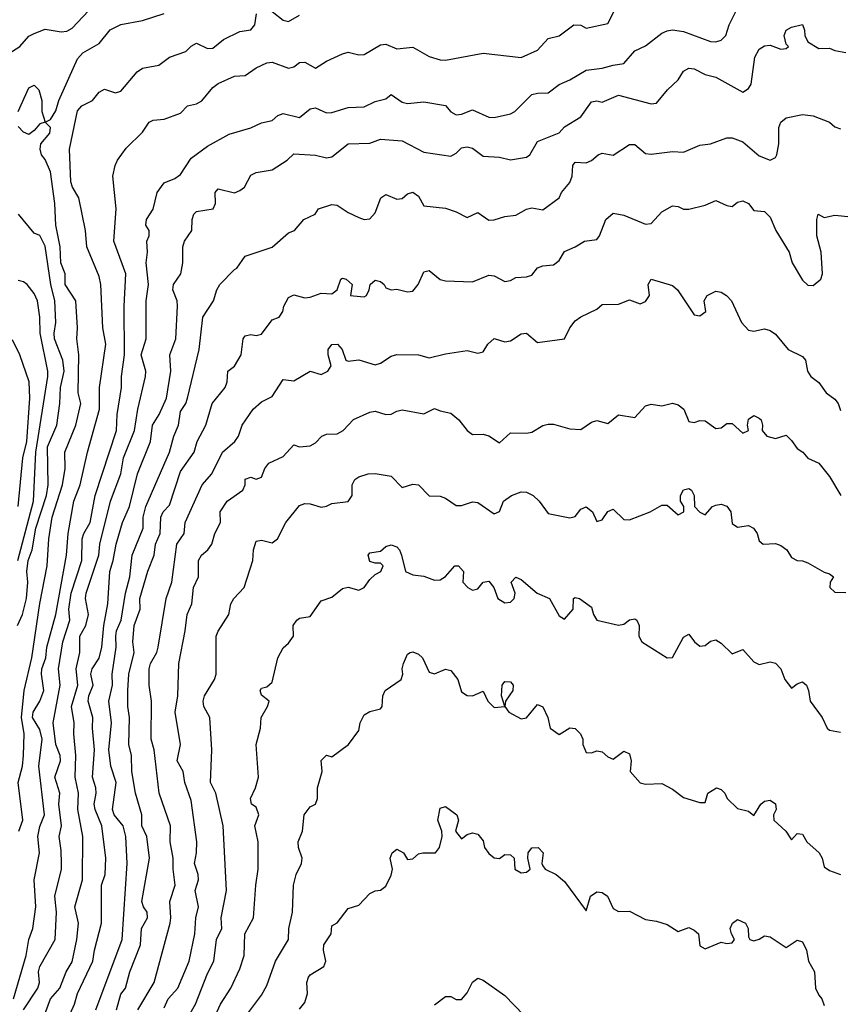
# Model space of a CAD drawing. Header units: metres. Extents: x -51132 to -49532, y -231222 to -229437.
# Tile 137 of 256: x -50552 to -50477, y -230682 to -230591. Entities that reach past the tile are written whole.
import ezdxf

# ---------------------------------------------------------------- set-up
doc = ezdxf.new("R2010")
doc.units = ezdxf.units.M
for name, color, linetype in [('CONTOUR_HALF', 8, 'Continuous'), ('CONTOUR_INDEX', 1, 'Continuous'), ('CONTOUR_INTER', 3, 'Continuous')]:
    doc.layers.add(name, color=color, linetype=linetype)

msp = doc.modelspace()

# ---------------------------------------------------------------- linework, layer by layer
at = {"layer": 'CONTOUR_HALF'}
for points, elevation in [([(-50555.08, -230594.923), (-50552.401, -230593.259), (-50551.58, -230592.314), (-50551.08, -230592.058), (-50550.08, -230591.673), (-50548.58, -230591.914), (-50548.08, -230591.846), (-50547.58, -230591.565), (-50545.58, -230589.435)], 72.5), ([(-50550.332, -230683.259), (-50549.586, -230681.259), (-50548.711, -230680.259), (-50548.147, -230678.759), (-50547.58, -230677.838), (-50547.142, -230675.759), (-50546.987, -230674.259), (-50547.319, -230672.759), (-50546.616, -230670.259), (-50546.597, -230666.259), (-50547.052, -230663.759), (-50547, -230662.259), (-50547.3, -230660.759), (-50547.241, -230658.759), (-50547.436, -230656.759), (-50547.38, -230655.759), (-50547.639, -230654.259), (-50547.041, -230652.259), (-50547.215, -230650.759), (-50546.858, -230649.259), (-50546.88, -230647.759), (-50546.33, -230646.759), (-50546.064, -230645.759), (-50546.351, -230644.259), (-50546.299, -230643.759), (-50545.11, -230640.259), (-50545.01, -230639.259), (-50544.051, -230635.259), (-50543.086, -230632.759), (-50542.838, -230631.259), (-50541.807, -230628.759), (-50541.513, -230626.759), (-50540.801, -230623.759), (-50540.781, -230623.259), (-50541.188, -230621.759), (-50540.744, -230620.259), (-50540.752, -230616.759), (-50540.521, -230615.259), (-50540.75, -230613.259), (-50540.612, -230612.259), (-50540.678, -230611.259), (-50540.463, -230610.759), (-50540.461, -230610.259), (-50540.765, -230609.759), (-50540.723, -230609.259), (-50540.08, -230608.29), (-50539.713, -230606.759), (-50539.08, -230605.873), (-50538.08, -230605.472), (-50537.58, -230605.08), (-50536.58, -230603.59), (-50535.08, -230602.464), (-50533.08, -230601.361), (-50531.08, -230600.792), (-50530.08, -230600.321), (-50529.08, -230600.114), (-50528.58, -230599.644), (-50528.08, -230599.446), (-50526.58, -230599.817), (-50525.58, -230599.012), (-50525.08, -230598.943), (-50524.08, -230599.39), (-50523.58, -230599.376), (-50522.08, -230598.893), (-50520.58, -230598.848), (-50519.58, -230598.343), (-50518.58, -230598.101), (-50518.08, -230597.685), (-50517.08, -230598.421), (-50516.58, -230598.545), (-50515.08, -230598.367), (-50513.08, -230598.708), (-50512.58, -230599.287), (-50512.08, -230599.576), (-50511.58, -230599.517), (-50510.58, -230599.131), (-50509.08, -230599.805), (-50508.58, -230599.835), (-50507.08, -230599.501), (-50506.654, -230599.259), (-50505.08, -230597.709), (-50504.58, -230597.562), (-50503.58, -230597.533), (-50502.58, -230596.787), (-50501.58, -230596.353), (-50500.08, -230595.459), (-50498.58, -230595.282), (-50497.58, -230594.976), (-50496.58, -230594.837), (-50495.58, -230593.661), (-50494.58, -230593.217), (-50493.08, -230592.047), (-50492.58, -230591.812), (-50492.08, -230591.732), (-50491.08, -230591.876), (-50488.58, -230592.798), (-50488.08, -230592.835), (-50487.58, -230592.672), (-50487.16, -230592.259), (-50486.86, -230591.259), (-50486.08, -230589.735)], 74.5), ([(-50529.08, -230590.041), (-50528.08, -230590.819), (-50527.58, -230590.94), (-50526.58, -230590.384)], 73.5), ([(-50553.003, -230681.259), (-50551.828, -230677.259), (-50551.574, -230675.759), (-50551.208, -230674.759), (-50550.943, -230672.759), (-50551.103, -230670.259), (-50550.609, -230667.759), (-50550.743, -230666.259), (-50550.58, -230665.331), (-50550.149, -230664.259), (-50550.669, -230659.759), (-50550.336, -230657.259), (-50550.58, -230656.361), (-50551.256, -230655.259), (-50551.198, -230654.759), (-50550.567, -230653.759), (-50550.198, -230652.759), (-50550.413, -230651.259), (-50550.369, -230650.759), (-50550.018, -230649.759), (-50549.914, -230648.759), (-50549.095, -230645.759), (-50548.098, -230640.259), (-50547.959, -230638.259), (-50547.416, -230635.259), (-50546.838, -230633.759), (-50546.161, -230630.759), (-50545.045, -230626.759), (-50545.047, -230624.759), (-50544.456, -230620.759), (-50544.755, -230619.259), (-50544.926, -230615.259), (-50545.08, -230614.514), (-50546.234, -230611.759), (-50546.343, -230610.259), (-50546.962, -230607.259), (-50547.553, -230606.259), (-50547.689, -230605.759), (-50547.826, -230602.759), (-50547.08, -230599.204), (-50546.672, -230598.759), (-50545.704, -230598.259), (-50545.08, -230597.486), (-50544.58, -230597.201), (-50543.58, -230597.542), (-50543.08, -230597.384), (-50541.58, -230595.613), (-50541.08, -230595.256), (-50539.58, -230594.981), (-50538.595, -230594.259), (-50537.08, -230593.741), (-50536.58, -230593.225), (-50536.08, -230592.944), (-50535.08, -230593.444), (-50534.58, -230593.407), (-50533.58, -230592.606), (-50532.08, -230591.888), (-50531.08, -230591.729), (-50530.707, -230591.259), (-50530.53, -230590.259)], 73.5), ([(-50545.392, -230682.259), (-50542.962, -230675.759), (-50542.504, -230668.759), (-50542.616, -230666.259), (-50542.879, -230665.259), (-50543.682, -230664.259), (-50543.853, -230663.759), (-50543.518, -230661.259), (-50544.005, -230659.759), (-50544.192, -230658.259), (-50543.958, -230655.759), (-50544.197, -230653.759), (-50543.861, -230652.259), (-50543.881, -230651.259), (-50543.526, -230648.759), (-50543.553, -230647.759), (-50543.47, -230647.259), (-50543.051, -230646.259), (-50542.654, -230643.759), (-50542.236, -230642.259), (-50542.045, -230640.259), (-50541.028, -230637.759), (-50541.007, -230636.759), (-50540.784, -230635.759), (-50538.594, -230630.759), (-50538.185, -230629.259), (-50537.76, -230628.259), (-50537.58, -230626.987), (-50537.083, -230626.259), (-50536.928, -230625.759), (-50535.85, -230621.259), (-50535.493, -230618.259), (-50534.513, -230616.759), (-50534.217, -230615.759), (-50533.922, -230615.259), (-50532.58, -230613.872), (-50532.345, -230613.759), (-50531.58, -230612.632), (-50529.08, -230611.795), (-50527.58, -230610.466), (-50527.017, -230610.259), (-50526.157, -230609.259), (-50525.108, -230608.759), (-50524.8, -230608.259), (-50523.58, -230607.86), (-50523.08, -230607.916), (-50522.08, -230608.588), (-50521.08, -230609.068), (-50520.58, -230609.246), (-50520.08, -230609.187), (-50519.58, -230608.64), (-50519.053, -230607.259), (-50518.58, -230606.932), (-50517.58, -230607.381), (-50517.08, -230607.317), (-50516.58, -230606.873), (-50516.08, -230606.713), (-50515.58, -230607.088), (-50515.08, -230607.989), (-50513.08, -230608.198), (-50512.08, -230608.536), (-50511.08, -230609.062), (-50510.08, -230608.602), (-50509.08, -230609.309), (-50508.58, -230609.277), (-50507.58, -230608.973), (-50506.58, -230608.838), (-50505.58, -230608.294), (-50505.08, -230608.157), (-50504.08, -230608.367), (-50502.573, -230607.259), (-50502.341, -230606.759), (-50501.58, -230605.823), (-50501.373, -230605.259), (-50501.315, -230604.259), (-50501.08, -230603.939), (-50500.08, -230604.021), (-50499.58, -230603.795), (-50498.974, -230603.259), (-50498.58, -230603.117), (-50497.58, -230603.297), (-50496.08, -230602.312), (-50495.58, -230602.325), (-50494.58, -230603.142), (-50494.08, -230603.221), (-50492.08, -230602.977), (-50491.08, -230603.035), (-50489.58, -230602.37), (-50488.58, -230602.272), (-50487.08, -230601.702), (-50486.58, -230601.69), (-50485.58, -230602.081), (-50484.08, -230603.358), (-50483.08, -230603.759), (-50482.58, -230603.53), (-50482.45, -230603.259), (-50482.263, -230602.259), (-50482.279, -230600.759), (-50482.08, -230600.259), (-50481.58, -230599.849), (-50480.08, -230599.545), (-50479.08, -230599.657), (-50477.58, -230600.248), (-50477.08, -230600.682), (-50476.58, -230600.859)], 75.5), ([(-50552.639, -230646.759), (-50552.171, -230645.759), (-50551.789, -230644.259), (-50551.675, -230642.759), (-50551.76, -230641.759), (-50551.634, -230640.759), (-50551.275, -230639.759), (-50550.948, -230637.759), (-50549.955, -230634.759), (-50549.807, -230633.759), (-50549.865, -230630.259), (-50548.986, -230628.259), (-50548.708, -230626.259), (-50548.671, -230624.759), (-50548.31, -230623.259), (-50548.434, -230622.259), (-50549.208, -230620.259), (-50549.249, -230619.759), (-50549.083, -230618.759), (-50549.191, -230616.759), (-50549.559, -230615.259), (-50550.08, -230611.7), (-50550.58, -230610.731), (-50551.08, -230610.523), (-50552.541, -230608.759)], 72.5), ([(-50541.494, -230682.259), (-50539.988, -230679.759), (-50538.532, -230674.259), (-50538.448, -230673.759), (-50538.546, -230672.259), (-50538.05, -230670.759), (-50538.254, -230669.259), (-50538.251, -230668.259), (-50538.512, -230666.759), (-50538.475, -230665.259), (-50539.523, -230662.259), (-50539.988, -230658.259), (-50540.266, -230657.259), (-50540.26, -230653.759), (-50540.472, -230652.259), (-50540.456, -230650.759), (-50540.344, -230650.259), (-50539.761, -230649.259), (-50539.629, -230648.759), (-50538.903, -230644.259), (-50538.369, -230642.759), (-50537.918, -230639.259), (-50537.235, -230638.259), (-50537.12, -230637.259), (-50535.549, -230633.759), (-50534.661, -230632.759), (-50533.679, -230630.759), (-50532.558, -230629.759), (-50532.212, -230629.259), (-50531.876, -230628.259), (-50530.84, -230626.759), (-50530.08, -230626.097), (-50529.08, -230625.592), (-50528.08, -230624.038), (-50527.08, -230624.145), (-50525.58, -230623.261), (-50524.58, -230623.581), (-50523.936, -230623.259), (-50523.629, -230622.759), (-50523.917, -230621.759), (-50523.909, -230621.259), (-50523.58, -230620.804), (-50523.065, -230620.759), (-50522.628, -230621.259), (-50522.271, -230622.259), (-50522.08, -230622.345), (-50521.08, -230622.204), (-50519.58, -230622.667), (-50519.08, -230622.511), (-50518.08, -230621.861), (-50517.58, -230621.712), (-50515.58, -230621.767), (-50514.58, -230622.042), (-50513.08, -230621.647), (-50511.08, -230621.346), (-50510.08, -230621.603), (-50509.58, -230621.481), (-50509.168, -230620.759), (-50508.58, -230620.233), (-50507.58, -230620.553), (-50507.08, -230620.474), (-50506.08, -230619.82), (-50505.58, -230619.747), (-50504.58, -230620.612), (-50502.08, -230620.272), (-50501.593, -230619.259), (-50501.08, -230618.61), (-50500.58, -230618.23), (-50499.08, -230617.533), (-50498.58, -230617.088), (-50497.08, -230617.08), (-50496.08, -230616.678), (-50495.08, -230617.046), (-50494.58, -230616.823), (-50494.223, -230616.259), (-50494.344, -230615.259), (-50494.08, -230614.751), (-50492.08, -230615.361), (-50491.624, -230615.759), (-50490.08, -230618.059), (-50489.58, -230618.139), (-50488.997, -230617.759), (-50489.176, -230616.759), (-50488.889, -230616.259), (-50488.08, -230615.858), (-50487.58, -230615.962), (-50487.093, -230616.259), (-50486.646, -230616.759), (-50485.714, -230618.759), (-50485.08, -230619.466), (-50484.58, -230619.56), (-50483.58, -230619.36), (-50483.08, -230619.515), (-50482.58, -230619.847), (-50481.389, -230621.259), (-50480.08, -230621.897), (-50479.795, -230622.259), (-50479.618, -230623.259), (-50479.308, -230623.759), (-50478.58, -230624.313), (-50477.893, -230625.259), (-50477.08, -230625.834), (-50476.768, -230626.259), (-50476.58, -230626.895)], 76.5), ([(-50552.58, -230635.771), (-50552.147, -230631.259), (-50551.779, -230629.759), (-50551.492, -230625.759), (-50551.555, -230624.259), (-50552.409, -230621.759), (-50553.08, -230620.362)], 71.5), ([(-50537.89, -230684.759), (-50536.173, -230681.759), (-50535.08, -230678.91), (-50534.494, -230677.759), (-50534.232, -230675.759), (-50533.749, -230674.759), (-50533.797, -230673.759), (-50533.327, -230671.259), (-50533.616, -230665.259), (-50534.297, -230662.259), (-50534.805, -230661.259), (-50534.666, -230658.259), (-50534.857, -230655.259), (-50535.415, -230654.259), (-50535.481, -230653.759), (-50535.35, -230653.259), (-50534.431, -230651.759), (-50534.255, -230651.259), (-50534.271, -230647.759), (-50534.08, -230647.277), (-50533.094, -230645.759), (-50532.902, -230644.759), (-50532.65, -230644.259), (-50531.69, -230643.259), (-50530.877, -230640.759), (-50530.816, -230639.759), (-50530.58, -230638.966), (-50530.08, -230638.891), (-50529.08, -230639.13), (-50528.603, -230638.759), (-50527.821, -230637.259), (-50526.58, -230635.684), (-50526.08, -230635.483), (-50525.58, -230635.514), (-50524.58, -230635.829), (-50524.08, -230635.749), (-50523.58, -230635.495), (-50522.08, -230635.296), (-50521.693, -230634.759), (-50521.694, -230633.759), (-50521.441, -230633.259), (-50521.08, -230633.013), (-50520.235, -230632.759), (-50519.58, -230632.716), (-50518.08, -230632.954), (-50517.08, -230634.007), (-50516.08, -230633.696), (-50515.58, -230633.758), (-50514.58, -230634.793), (-50513.58, -230634.814), (-50513.08, -230634.997), (-50512.08, -230635.677), (-50511.58, -230635.668), (-50510.58, -230635.345), (-50510.08, -230635.391), (-50508.58, -230636.452), (-50508.08, -230636.218), (-50507.711, -230635.259), (-50506.981, -230634.759), (-50506.08, -230634.405), (-50505.58, -230634.441), (-50504.977, -230634.759), (-50504.41, -230635.259), (-50503.58, -230636.414), (-50501.58, -230636.809), (-50501.08, -230636.683), (-50500.58, -230636.007), (-50500.08, -230635.79), (-50499.481, -230636.259), (-50499.08, -230637.147), (-50498.58, -230636.998), (-50498.08, -230636.229), (-50497.58, -230636.01), (-50496.58, -230636.964), (-50496.08, -230636.997), (-50494.146, -230636.259), (-50493.08, -230635.64), (-50492.58, -230635.648), (-50491.58, -230636.535), (-50491.041, -230636.259), (-50491.04, -230635.759), (-50491.344, -230635.259), (-50491.357, -230634.759), (-50491.08, -230634.226), (-50490.58, -230634.088), (-50490.349, -230634.259), (-50490.094, -230634.759), (-50490.066, -230635.759), (-50489.58, -230636.291), (-50489.08, -230636.538), (-50488.381, -230635.759), (-50488.08, -230635.631), (-50487.58, -230635.561), (-50487.08, -230635.745), (-50486.687, -230636.259), (-50486.58, -230637.325), (-50486.08, -230637.67), (-50485.08, -230637.523), (-50484.602, -230637.759), (-50484.272, -230638.259), (-50484.08, -230638.943), (-50483.727, -230639.259), (-50482.58, -230639.18), (-50482.08, -230639.379), (-50481.539, -230639.759), (-50481.08, -230640.482), (-50480.58, -230640.745), (-50480.08, -230640.78), (-50479.58, -230640.985), (-50478.08, -230641.843), (-50477.58, -230641.975), (-50477.228, -230642.259), (-50477.506, -230642.759), (-50477.56, -230643.259), (-50477.08, -230643.692), (-50476.08, -230643.715)], 77.5), ([(-50531.836, -230683.259), (-50530.08, -230680.925), (-50529.58, -230680.03), (-50528.792, -230677.759), (-50527.58, -230675.768), (-50527.543, -230674.759), (-50527.219, -230673.259), (-50527.107, -230670.759), (-50526.89, -230669.759), (-50526.371, -230668.759), (-50526.316, -230668.259), (-50526.67, -230667.259), (-50526.687, -230666.759), (-50526.284, -230665.759), (-50526.121, -230664.259), (-50525.58, -230663.514), (-50525.088, -230663.259), (-50524.91, -230662.759), (-50524.91, -230661.759), (-50524.486, -230660.259), (-50524.58, -230659.243), (-50524.08, -230658.742), (-50523.58, -230658.883), (-50522.035, -230657.759), (-50521.08, -230656.475), (-50520.948, -230655.759), (-50520.58, -230655.015), (-50520.08, -230654.703), (-50519.08, -230654.445), (-50518.928, -230654.259), (-50518.864, -230653.259), (-50518.643, -230652.759), (-50517.164, -230651.759), (-50517.005, -230651.259), (-50517.079, -230650.759), (-50516.948, -230650.259), (-50516.58, -230649.424), (-50516.339, -230649.259), (-50516.08, -230649.189), (-50515.58, -230649.4), (-50515.202, -230649.759), (-50514.58, -230651.067), (-50514.08, -230651.219), (-50513.08, -230650.809), (-50512.58, -230650.916), (-50511.936, -230651.759), (-50511.58, -230652.885), (-50511.08, -230653.233), (-50510.58, -230653.271), (-50509.58, -230652.839), (-50509.164, -230653.759), (-50508.58, -230654.347), (-50507.586, -230654.259), (-50507.896, -230653.259), (-50507.834, -230652.259), (-50507.58, -230651.946), (-50507.08, -230651.97), (-50506.826, -230652.259), (-50506.835, -230652.759), (-50507.521, -230653.759), (-50507.579, -230654.259), (-50507.232, -230654.759), (-50506.08, -230655.398), (-50505.58, -230655.293), (-50504.58, -230654.053), (-50504.08, -230654.263), (-50503.628, -230655.259), (-50503.401, -230656.259), (-50502.58, -230656.831), (-50501.58, -230656.223), (-50501.08, -230656.291), (-50500.589, -230656.759), (-50500.384, -230657.259), (-50500.392, -230657.759), (-50500.08, -230658.5), (-50499.58, -230658.523), (-50499.08, -230658.34), (-50498.58, -230658.446), (-50498.08, -230658.879), (-50497.58, -230659.117), (-50496.58, -230658.371), (-50496.08, -230658.602), (-50495.916, -230659.259), (-50496.021, -230660.259), (-50495.08, -230661.286), (-50494.58, -230661.426), (-50493.08, -230661.345), (-50492.08, -230661.88), (-50491.08, -230662.639), (-50489.58, -230663.127), (-50489.08, -230663.101), (-50488.825, -230662.259), (-50488.038, -230661.759), (-50487.58, -230661.917), (-50487.253, -230662.259), (-50487.035, -230662.759), (-50486.08, -230663.681), (-50485.08, -230663.914), (-50484.58, -230664.312), (-50483.944, -230663.259), (-50483.58, -230662.991), (-50483.08, -230662.912), (-50482.58, -230663.249), (-50482.527, -230663.759), (-50482.761, -230664.259), (-50482.741, -230664.759), (-50481.628, -230665.759), (-50481.08, -230666.571), (-50480.58, -230665.972), (-50480.08, -230666.03), (-50479.682, -230666.759), (-50478.55, -230667.759), (-50478.27, -230668.259), (-50478.08, -230669.053), (-50477.58, -230669.403), (-50476.58, -230669.762)], 78.5), ([(-50514.08, -230681.817), (-50513.08, -230681.041), (-50512.58, -230681.049), (-50512.08, -230681.31), (-50511.58, -230681.313), (-50511.08, -230680.687), (-50510.58, -230679.706), (-50510.08, -230679.351), (-50509.58, -230679.522), (-50507.58, -230680.953), (-50505.823, -230682.759)], 79.5)]:
    msp.add_lwpolyline(points, dxfattribs=dict(at, elevation=elevation))
at = {"layer": 'CONTOUR_INDEX', "elevation": 75}
msp.add_lwpolyline([(-50548.047, -230683.259), (-50547.353, -230681.759), (-50547.095, -230680.759), (-50545.663, -230677.759), (-50545.523, -230676.759), (-50544.854, -230674.259), (-50544.88, -230670.759), (-50544.518, -230669.759), (-50544.453, -230668.259), (-50544.839, -230665.259), (-50545.452, -230663.759), (-50545.532, -230663.259), (-50545.361, -230662.259), (-50545.376, -230661.759), (-50545.687, -230660.759), (-50545.523, -230658.259), (-50545.712, -230656.259), (-50545.669, -230655.259), (-50546.095, -230653.759), (-50546.028, -230653.259), (-50545.641, -230652.259), (-50545.839, -230651.259), (-50545.734, -230650.759), (-50545.08, -230649.773), (-50544.842, -230648.759), (-50544.648, -230646.759), (-50544.272, -230644.759), (-50544.097, -230641.759), (-50543.779, -230640.759), (-50543.51, -230639.259), (-50542.925, -230637.259), (-50542.268, -230635.759), (-50541.528, -230632.759), (-50540.337, -230629.759), (-50540.162, -230628.259), (-50539.531, -230627.259), (-50538.866, -230625.759), (-50538.471, -230623.259), (-50538.557, -230621.759), (-50538.011, -230620.259), (-50537.849, -230617.259), (-50537.885, -230616.759), (-50538.288, -230615.759), (-50538.215, -230615.259), (-50537.521, -230614.259), (-50537.361, -230613.259), (-50537.349, -230611.759), (-50537.197, -230611.259), (-50536.516, -230610.259), (-50536.491, -230609.259), (-50536.329, -230608.759), (-50536.08, -230608.517), (-50534.534, -230608.259), (-50534.341, -230607.759), (-50534.357, -230606.759), (-50534.08, -230606.426), (-50532.58, -230606.797), (-50532.08, -230606.584), (-50531.66, -230606.259), (-50531.08, -230605.157), (-50530.58, -230604.905), (-50529.08, -230604.656), (-50527.708, -230603.759), (-50527.08, -230603.193), (-50525.08, -230603.313), (-50524.08, -230603.558), (-50523.58, -230603.464), (-50522.08, -230602.267), (-50520.08, -230602.204), (-50519.08, -230601.829), (-50517.08, -230601.97), (-50515.08, -230603.027), (-50512.58, -230603.389), (-50512.08, -230603.113), (-50511.58, -230602.634), (-50511.08, -230602.54), (-50510.58, -230602.656), (-50509.58, -230603.404), (-50508.08, -230603.49), (-50507.08, -230603.75), (-50505.58, -230603.495), (-50505.274, -230603.259), (-50504.58, -230602.04), (-50502.58, -230601.236), (-50502.08, -230600.677), (-50500.58, -230599.749), (-50499.58, -230598.363), (-50499.08, -230598.295), (-50498.58, -230598.403), (-50497.08, -230597.756), (-50494.08, -230598.574), (-50493.58, -230598.493), (-50492.56, -230597.259), (-50491.58, -230596.354), (-50491.08, -230595.548), (-50490.58, -230595.27), (-50490.08, -230595.329), (-50489.08, -230595.867), (-50488.08, -230596.101), (-50485.58, -230597.47), (-50485.08, -230597.16), (-50484.835, -230596.759), (-50484.488, -230594.259), (-50484.08, -230593.507), (-50483.58, -230593.193), (-50483.08, -230593.15), (-50482.08, -230593.505), (-50481.58, -230593.445), (-50481.363, -230593.259), (-50481.58, -230593.048), (-50481.767, -230592.259), (-50481.594, -230591.759), (-50481.08, -230591.482), (-50480.08, -230591.237), (-50479.888, -230591.759), (-50479.872, -230592.259), (-50479.58, -230592.831), (-50478.58, -230593.436), (-50477.58, -230593.404), (-50477.08, -230593.627), (-50476.08, -230593.82)], dxfattribs=at)
at = {"layer": 'CONTOUR_INTER'}
for points, elevation in [([(-50552.077, -230682.259), (-50550.751, -230680.259), (-50550.594, -230679.759), (-50550.685, -230678.759), (-50550.56, -230678.259), (-50549.152, -230675.759), (-50549.039, -230673.259), (-50549.186, -230671.759), (-50548.573, -230669.259), (-50548.558, -230668.759), (-50548.58, -230667.539), (-50548.781, -230666.259), (-50548.558, -230665.259), (-50548.808, -230663.259), (-50548.713, -230662.259), (-50549.186, -230660.759), (-50548.672, -230659.259), (-50548.694, -230658.759), (-50549.093, -230657.759), (-50549.327, -230655.759), (-50548.681, -230652.259), (-50548.856, -230650.759), (-50548.426, -230648.259), (-50547.794, -230646.259), (-50547.889, -230645.259), (-50547.686, -230643.759), (-50546.689, -230640.759), (-50546.665, -230638.759), (-50546.509, -230638.259), (-50545.902, -230637.259), (-50545.467, -230634.759), (-50543.496, -230628.759), (-50543.42, -230627.259), (-50543.012, -230624.759), (-50543.033, -230623.759), (-50542.744, -230621.759), (-50542.762, -230617.259), (-50542.629, -230614.259), (-50543.715, -230611.259), (-50543.52, -230608.259), (-50543.807, -230605.259), (-50543.617, -230604.259), (-50543.391, -230603.759), (-50542.58, -230602.669), (-50541.08, -230601.17), (-50540.467, -230600.259), (-50540.08, -230600.082), (-50539.08, -230599.992), (-50537.58, -230599.426), (-50536.931, -230598.759), (-50536.08, -230598.557), (-50535.58, -230598.274), (-50534.58, -230597.064), (-50534.08, -230596.673), (-50532.58, -230596.007), (-50531.58, -230595.958), (-50530.58, -230595.249), (-50529.58, -230594.773), (-50529.08, -230594.712), (-50527.58, -230595.263), (-50527.08, -230595.139), (-50526.58, -230594.738), (-50526.08, -230594.699), (-50525.08, -230595.267), (-50524.08, -230594.628), (-50522.58, -230593.942), (-50522.08, -230593.797), (-50521.08, -230594.046), (-50520.58, -230594.004), (-50519.08, -230593.099), (-50518.58, -230593.038), (-50517.58, -230593.477), (-50516.08, -230593.339), (-50514.58, -230594.191), (-50513.58, -230594.507), (-50513.08, -230594.542), (-50509.58, -230593.887), (-50506.08, -230594.273), (-50504.58, -230593.594), (-50503.58, -230592.534), (-50502.58, -230592.272), (-50501.213, -230591.259), (-50500.58, -230591.305), (-50500.08, -230591.565), (-50498.08, -230591.132), (-50496.88, -230588.759)], 74), ([(-50552.584, -230599.259), (-50551.58, -230597.082), (-50551.08, -230596.838), (-50550.654, -230597.259), (-50550.389, -230598.259), (-50550.374, -230599.259), (-50550.08, -230600.256), (-50549.58, -230600.021), (-50549.08, -230599.201), (-50548.811, -230598.259), (-50547.08, -230594.409), (-50546.58, -230593.838), (-50545.08, -230592.988), (-50544.08, -230591.719), (-50543.08, -230591.228), (-50541.08, -230590.857), (-50539.08, -230590.205)], 73), ([(-50552.502, -230665.759), (-50552.138, -230664.759), (-50552.571, -230661.259), (-50552.182, -230659.759), (-50552.072, -230658.759), (-50552.004, -230656.759), (-50552.263, -230655.259), (-50552.024, -230652.759), (-50551.307, -230649.759), (-50550.58, -230644.739), (-50549.894, -230641.259), (-50549.735, -230638.759), (-50549.44, -230636.759), (-50548.485, -230633.759), (-50548.225, -230632.259), (-50548.266, -230630.759), (-50547.227, -230628.259), (-50546.767, -230626.259), (-50547.013, -230625.259), (-50546.954, -230621.759), (-50547.156, -230620.259), (-50547.084, -230619.259), (-50547.241, -230616.759), (-50548.212, -230615.259), (-50548.233, -230614.259), (-50548.62, -230613.259), (-50548.681, -230611.759), (-50549.098, -230609.759), (-50549.193, -230607.759), (-50549.58, -230604.833), (-50550.08, -230603.71), (-50550.423, -230603.259), (-50550.55, -230602.759), (-50550.467, -230602.259), (-50549.643, -230601.259), (-50549.593, -230600.759), (-50550.08, -230600.26), (-50550.58, -230600.396), (-50551.08, -230601.028), (-50551.58, -230601.389), (-50552.08, -230601.17), (-50552.58, -230600.644)], 73), ([(-50543.49, -230682.259), (-50543.08, -230680.823), (-50542.653, -230680.259), (-50542.249, -230678.759), (-50541.277, -230676.259), (-50541.175, -230674.759), (-50540.617, -230673.759), (-50540.652, -230673.259), (-50540.991, -230672.759), (-50541.137, -230672.259), (-50540.426, -230668.259), (-50540.687, -230666.259), (-50541.15, -230665.259), (-50541.134, -230664.259), (-50541.732, -230662.259), (-50542.072, -230660.259), (-50542.08, -230658.759), (-50542.345, -230657.759), (-50542.292, -230655.259), (-50542.435, -230654.259), (-50542.447, -230652.759), (-50542.353, -230651.259), (-50541.852, -230649.259), (-50541.957, -230648.259), (-50541.835, -230646.759), (-50541.297, -230645.259), (-50541.321, -230644.259), (-50540.58, -230641.727), (-50540.014, -230640.259), (-50539.873, -230639.259), (-50539.46, -230638.259), (-50539.389, -230636.759), (-50539.168, -230636.259), (-50538.58, -230635.638), (-50537.58, -230632.545), (-50536.29, -230630.759), (-50536.027, -230629.759), (-50535.224, -230628.259), (-50534.649, -230626.259), (-50533.445, -230624.759), (-50533.256, -230624.259), (-50533.198, -230623.259), (-50532.58, -230622.793), (-50531.967, -230621.759), (-50531.779, -230620.259), (-50531.58, -230619.999), (-50531.08, -230619.878), (-50530.58, -230619.955), (-50530.08, -230619.852), (-50529.08, -230618.513), (-50528.447, -230618.259), (-50528.108, -230617.759), (-50528.025, -230617.259), (-50527.58, -230616.446), (-50527.08, -230616.211), (-50526.08, -230616.476), (-50525.58, -230616.421), (-50524.58, -230616.055), (-50523.58, -230616.115), (-50523.094, -230615.759), (-50522.75, -230614.759), (-50522.58, -230614.665), (-50522.25, -230614.759), (-50521.71, -230615.259), (-50521.839, -230616.259), (-50521.58, -230616.309), (-50520.58, -230616.387), (-50520.387, -230616.259), (-50520.121, -230615.759), (-50520.031, -230615.259), (-50519.58, -230614.842), (-50519.08, -230614.988), (-50518.737, -230615.259), (-50518.58, -230615.566), (-50518.08, -230615.738), (-50517.58, -230615.68), (-50516.58, -230615.938), (-50516.08, -230615.869), (-50515.599, -230615.259), (-50515.08, -230614.077), (-50514.58, -230613.954), (-50513.58, -230614.804), (-50513.08, -230614.904), (-50510.58, -230615), (-50509.08, -230614.384), (-50508.58, -230614.448), (-50507.58, -230614.974), (-50507.08, -230614.881), (-50506.58, -230614.617), (-50505.58, -230614.542), (-50505.08, -230614.407), (-50504.58, -230613.724), (-50504.08, -230613.537), (-50503.08, -230613.442), (-50502.58, -230613.042), (-50502.08, -230612.198), (-50501.08, -230611.783), (-50500.23, -230611.259), (-50499.08, -230611.097), (-50498.829, -230610.759), (-50498.248, -230609.259), (-50497.58, -230608.676), (-50496.58, -230608.854), (-50494.58, -230609.69), (-50494.08, -230609.622), (-50493.08, -230608.538), (-50492.08, -230607.991), (-50491.58, -230608.039), (-50491.08, -230608.284), (-50490.58, -230608.307), (-50489.08, -230607.931), (-50488.08, -230607.486), (-50487.08, -230607.961), (-50486.58, -230608.05), (-50486.08, -230607.641), (-50485.58, -230607.517), (-50485.065, -230607.759), (-50484.58, -230608.416), (-50483.58, -230608.498), (-50483.08, -230609.036), (-50482.549, -230610.259), (-50481.321, -230612.259), (-50481.035, -230613.259), (-50480.08, -230614.856), (-50479.58, -230615.33), (-50479.08, -230615.342), (-50478.378, -230614.759), (-50478.22, -230614.259), (-50478.352, -230612.259), (-50478.749, -230610.759), (-50478.767, -230609.259), (-50478.638, -230608.759), (-50478.08, -230609.066), (-50477.08, -230608.846), (-50475.58, -230609.012)], 76), ([(-50552.605, -230640.759), (-50551.149, -230635.259), (-50550.949, -230630.759), (-50549.819, -230623.759), (-50549.818, -230623.259), (-50550.522, -230619.759), (-50550.552, -230618.259), (-50550.776, -230616.759), (-50551.08, -230616.09), (-50551.727, -230615.259), (-50552.08, -230614.999), (-50552.58, -230614.872)], 72), ([(-50539.08, -230682.081), (-50538.708, -230681.259), (-50537.802, -230680.259), (-50536.758, -230677.759), (-50536.226, -230675.259), (-50536.155, -230673.759), (-50535.896, -230672.759), (-50536.198, -230671.259), (-50535.908, -230670.259), (-50535.934, -230669.759), (-50536.271, -230668.759), (-50536.074, -230667.759), (-50536.068, -230666.759), (-50536.58, -230662.931), (-50537.165, -230661.259), (-50537.326, -230660.259), (-50537.875, -230659.259), (-50537.575, -230657.759), (-50538.059, -230654.759), (-50537.816, -230653.259), (-50537.729, -230650.259), (-50537.128, -230647.259), (-50536.955, -230645.759), (-50536.526, -230644.759), (-50536.361, -230643.259), (-50535.892, -230642.259), (-50535.901, -230640.759), (-50535.629, -230640.259), (-50535.042, -230639.759), (-50534.685, -230639.259), (-50534.389, -230638.259), (-50533.863, -230637.259), (-50533.893, -230636.259), (-50533.266, -230635.259), (-50531.812, -230634.259), (-50531.597, -230633.759), (-50531.58, -230633.252), (-50531.08, -230633.047), (-50530.58, -230633.229), (-50530.08, -230633.045), (-50529.766, -230632.259), (-50529.387, -230631.759), (-50528.08, -230631.134), (-50527.08, -230630.07), (-50526.58, -230630.262), (-50525.58, -230630.173), (-50525.08, -230629.883), (-50524.492, -230629.259), (-50524.08, -230629.095), (-50523.08, -230629.057), (-50522.527, -230628.759), (-50521.58, -230627.732), (-50520.08, -230627.041), (-50519.58, -230626.956), (-50518.58, -230627.253), (-50518.08, -230627.224), (-50517.58, -230626.944), (-50517.08, -230626.838), (-50515.08, -230627.209), (-50514.08, -230626.705), (-50513.58, -230626.939), (-50512.58, -230627.147), (-50511.834, -230627.759), (-50511.058, -230628.759), (-50510.58, -230629.127), (-50509.58, -230629.09), (-50509.08, -230629.238), (-50508.08, -230629.888), (-50507.08, -230628.954), (-50505.58, -230629.004), (-50505.08, -230628.91), (-50504.08, -230628.27), (-50503.58, -230628.15), (-50503.08, -230628.164), (-50501.58, -230628.576), (-50500.58, -230628.654), (-50499.58, -230627.959), (-50499.08, -230627.816), (-50498.08, -230628.103), (-50497.08, -230627.297), (-50495.58, -230627.535), (-50494.58, -230626.454), (-50494.08, -230626.317), (-50493.08, -230626.47), (-50492.08, -230626.232), (-50491.58, -230626.36), (-50491.055, -230626.759), (-50490.58, -230627.897), (-50490.08, -230628.001), (-50489.58, -230627.811), (-50489.08, -230627.836), (-50488.08, -230628.554), (-50487.58, -230628.483), (-50487.08, -230628.101), (-50486.58, -230628.11), (-50485.58, -230628.991), (-50485.082, -230628.759), (-50485.168, -230628.259), (-50485.08, -230627.695), (-50484.58, -230627.358), (-50484.08, -230627.61), (-50483.905, -230627.759), (-50483.761, -230628.259), (-50483.804, -230628.759), (-50483.378, -230629.259), (-50482.58, -230629.475), (-50481.58, -230629.178), (-50481.08, -230629.66), (-50480.58, -230630.404), (-50480.049, -230630.759), (-50479.58, -230631.291), (-50478.58, -230631.767), (-50477.58, -230632.979), (-50476.539, -230634.759)], 77), ([(-50534.321, -230682.759), (-50533.866, -230681.759), (-50532.922, -230680.259), (-50532.08, -230678.488), (-50531.688, -230677.259), (-50531.61, -230675.259), (-50530.813, -230673.759), (-50530.618, -230670.759), (-50530.387, -230669.259), (-50530.389, -230666.759), (-50530.711, -230665.259), (-50530.323, -230664.259), (-50530.58, -230663.537), (-50531.015, -230663.259), (-50531.11, -230662.759), (-50530.622, -230661.759), (-50530.342, -230660.759), (-50530.573, -230657.759), (-50530.17, -230656.259), (-50530.118, -230655.259), (-50529.522, -230654.259), (-50529.372, -230653.759), (-50530.08, -230653.184), (-50530.203, -230652.759), (-50530.08, -230652.564), (-50529.58, -230652.429), (-50529.08, -230651.99), (-50528.582, -230649.759), (-50528.08, -230648.822), (-50527.58, -230648.4), (-50527.124, -230647.759), (-50527.146, -230646.759), (-50526.813, -230646.259), (-50526.58, -230646.096), (-50525.58, -230645.919), (-50524.58, -230644.474), (-50523.58, -230644.145), (-50522.58, -230643.353), (-50522.08, -230643.227), (-50521.08, -230643.508), (-50520.58, -230643.264), (-50520.08, -230642.509), (-50519.58, -230642.039), (-50519.046, -230641.759), (-50518.843, -230641.259), (-50519.08, -230640.99), (-50519.58, -230641.004), (-50520.08, -230640.843), (-50520.228, -230640.259), (-50520.08, -230640.053), (-50519.08, -230639.884), (-50518.58, -230639.469), (-50518.08, -230639.303), (-50517.58, -230639.503), (-50517.335, -230639.759), (-50517.151, -230640.259), (-50516.764, -230641.759), (-50516.08, -230642.09), (-50515.08, -230642.213), (-50514.08, -230642.579), (-50513.58, -230642.531), (-50513.08, -230642.225), (-50512.206, -230641.259), (-50511.858, -230641.259), (-50511.419, -230641.759), (-50511.46, -230642.759), (-50511.022, -230643.259), (-50510.58, -230643.485), (-50510.08, -230643.364), (-50509.594, -230642.759), (-50509.08, -230642.675), (-50508.614, -230643.259), (-50508.227, -230644.259), (-50507.58, -230644.68), (-50507.08, -230644.598), (-50506.738, -230644.259), (-50506.632, -230643.759), (-50507.009, -230642.759), (-50506.58, -230642.29), (-50506.08, -230642.517), (-50504.606, -230643.759), (-50503.476, -230644.259), (-50502.58, -230645.863), (-50502.08, -230646.178), (-50501.265, -230645.259), (-50501.256, -230644.259), (-50501.08, -230644.178), (-50500.699, -230644.259), (-50499.58, -230645.079), (-50499.394, -230645.759), (-50499.08, -230646.275), (-50497.08, -230646.726), (-50496.58, -230646.624), (-50496.08, -230646.252), (-50495.58, -230646.137), (-50495.379, -230646.259), (-50495.182, -230646.759), (-50495.208, -230647.759), (-50494.938, -230648.259), (-50492.58, -230649.758), (-50492.08, -230649.715), (-50491.08, -230647.835), (-50490.58, -230647.564), (-50490.065, -230648.259), (-50489.58, -230648.656), (-50489.08, -230648.62), (-50488.58, -230648.197), (-50488.08, -230648.096), (-50487.58, -230648.4), (-50486.58, -230649.39), (-50485.58, -230648.971), (-50484.58, -230650.108), (-50484.08, -230650.373), (-50483.08, -230650.129), (-50482.58, -230650.242), (-50482.07, -230650.759), (-50481.707, -230651.759), (-50481.08, -230652.554), (-50480.58, -230652.161), (-50480.08, -230651.978), (-50479.714, -230652.259), (-50479.51, -230652.759), (-50479.375, -230653.759), (-50478.255, -230655.259), (-50477.8, -230656.259), (-50477.58, -230656.443), (-50476.58, -230656.609)], 78), ([(-50526.58, -230682.202), (-50526.08, -230681.602), (-50525.816, -230680.759), (-50525.888, -230679.759), (-50525.733, -230679.259), (-50525.58, -230679.033), (-50524.324, -230678.259), (-50524.125, -230677.759), (-50524.349, -230676.759), (-50524.332, -230676.259), (-50523.627, -230675.259), (-50523.58, -230674.524), (-50523.08, -230674.241), (-50522.08, -230672.894), (-50521.08, -230672.6), (-50520.08, -230671.516), (-50519.58, -230671.276), (-50519.08, -230671.225), (-50518.58, -230670.836), (-50518.08, -230669.839), (-50517.962, -230669.259), (-50518.186, -230668.259), (-50518.01, -230667.759), (-50517.58, -230667.425), (-50516.967, -230667.759), (-50516.58, -230668.38), (-50516.08, -230668.313), (-50515.58, -230667.861), (-50515.181, -230667.759), (-50514.006, -230667.759), (-50513.636, -230667.259), (-50513.377, -230666.259), (-50513.401, -230665.759), (-50513.769, -230664.759), (-50513.58, -230663.631), (-50513.08, -230663.478), (-50512.041, -230664.259), (-50511.863, -230664.759), (-50512.138, -230665.759), (-50511.58, -230666.462), (-50511.08, -230666.085), (-50510.58, -230665.901), (-50510.08, -230666.04), (-50509.58, -230666.648), (-50509.455, -230667.259), (-50509.08, -230667.834), (-50508.58, -230668.241), (-50508.08, -230668.299), (-50507.58, -230667.923), (-50507.08, -230667.946), (-50506.742, -230668.259), (-50506.674, -230669.259), (-50506.08, -230669.601), (-50505.58, -230669.535), (-50505.247, -230669.259), (-50505.477, -230668.259), (-50505.426, -230667.759), (-50505.08, -230667.305), (-50504.5, -230667.259), (-50504.046, -230667.759), (-50504.183, -230668.759), (-50504.08, -230668.962), (-50503.854, -230669.259), (-50502.832, -230669.759), (-50502.08, -230670.41), (-50500.08, -230673.125), (-50499.685, -230671.759), (-50499.08, -230671.357), (-50498.58, -230671.44), (-50498.099, -230671.759), (-50497.58, -230672.916), (-50497.08, -230673.198), (-50496.08, -230673.164), (-50494.58, -230673.934), (-50493.58, -230674.073), (-50492.58, -230674.385), (-50491.58, -230675.024), (-50490.58, -230674.656), (-50490.08, -230674.895), (-50489.692, -230675.259), (-50489.58, -230676.343), (-50489.08, -230676.627), (-50487.58, -230676.014), (-50487.08, -230676.136), (-50486.58, -230676.066), (-50486.356, -230675.759), (-50486.648, -230675.259), (-50486.763, -230674.759), (-50486.545, -230674.259), (-50486.08, -230673.921), (-50485.354, -230674.259), (-50485.108, -230674.759), (-50485.08, -230675.525), (-50484.933, -230675.759), (-50484.58, -230675.887), (-50484.08, -230675.75), (-50483.58, -230675.421), (-50483.08, -230675.511), (-50481.58, -230676.513), (-50480.58, -230675.819), (-50480.08, -230675.999), (-50479.717, -230676.759), (-50479.526, -230677.759), (-50478.963, -230678.759), (-50478.891, -230680.259), (-50478.58, -230680.928), (-50478.283, -230681.259), (-50478.08, -230681.88)], 79)]:
    msp.add_lwpolyline(points, dxfattribs=dict(at, elevation=elevation))

doc.saveas('drawing.dxf')
